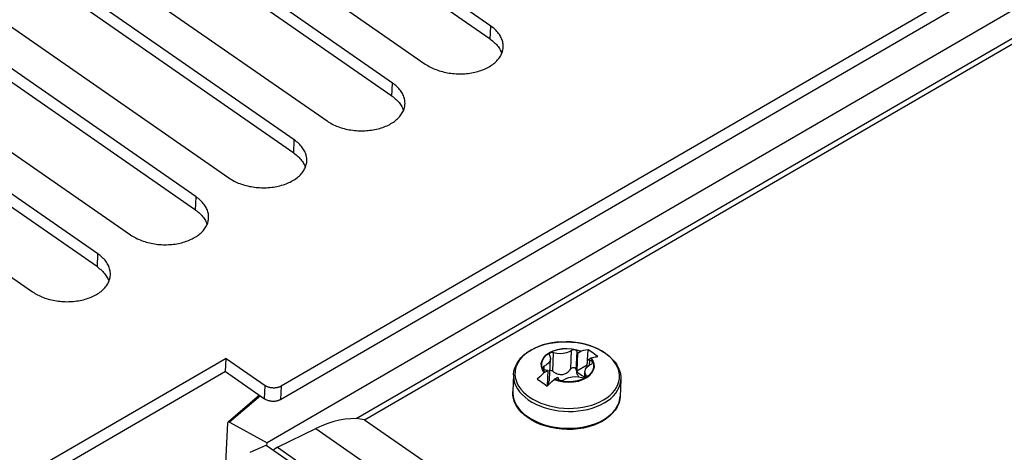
# Model space of a CAD drawing. Extents: x 0 to 594, y 0 to 420.
# Tile 43 of 55: x 506.74 to 515.44, y 139.32 to 143.14. Entities that reach past the tile are written whole.
import ezdxf

# ---------------------------------------------------------------- set-up
doc = ezdxf.new("R2010")
doc.units = 0
doc.header["$LTSCALE"] = 32.67
doc.layers.get('0').update_dxf_attribs({"linetype": 'CONTINUOUS'})
doc.layers.add('DATUM_AXIS', color=7, linetype='CONTINUOUS')
doc.layers.add('ROUNDS', color=7, linetype='CONTINUOUS')

msp = doc.modelspace()

# ---------------------------------------------------------------- linework, layer by layer
at = {"color": 7, "linetype": 'CONTINUOUS'}
for p, q in [((510.9021, 143.0858), (506.626, 146.0511)), ((519.6454, 146.0456), (509.0495, 139.9051)), ((509.0443, 139.7893), (519.7487, 145.9927)), ((510.8969, 142.97), (506.6208, 145.9353)), ((506.0474, 145.7158), (510.3235, 142.7505)), ((510.0342, 142.5828), (505.7581, 145.5481)), ((510.029, 142.4671), (505.7529, 145.4323)), ((505.1794, 145.2128), (509.4555, 142.2475)), ((509.1662, 142.0798), (504.8901, 145.0451)), ((509.161, 141.9641), (504.8849, 144.9294)), ((504.3115, 144.7098), (508.5876, 141.7445)), ((508.2983, 141.5769), (504.0222, 144.5421)), ((508.2931, 141.4611), (504.017, 144.4264)), ((509.7867, 139.6095), (518.151, 144.4567)), ((503.4436, 144.2068), (507.7197, 141.2415)), ((507.4304, 141.0739), (503.1543, 144.0392)), ((507.4252, 140.9581), (503.1491, 143.9234)), ((502.5757, 143.7038), (506.8517, 140.7386)), ((511.67, 140.1967), (511.6995, 140.2138)), ((511.7022, 140.2145), (511.6995, 140.2138)), ((511.7027, 140.2146), (511.7022, 140.2145)), ((511.7585, 140.1383), (511.7625, 140.2267)), ((511.881, 140.2183), (511.9167, 140.1959)), ((508.5633, 140.1501), (506.8739, 139.1711)), ((508.5581, 140.0344), (508.5633, 140.1501)), ((508.5633, 140.1501), (508.9082, 139.911)), ((511.4215, 139.9653), (511.4296, 140.1461)), ((511.67, 140.1967), (511.6631, 140.0423)), ((511.7534, 140.0755), (511.7562, 140.1369)), ((511.7562, 140.1369), (511.7857, 140.154)), ((511.7857, 140.154), (511.7885, 140.1547)), ((511.7885, 140.1547), (511.7889, 140.1549)), ((508.5581, 140.0344), (506.8687, 139.0553)), ((508.5581, 140.0344), (508.903, 139.7952)), ((511.3793, 140.0282), (511.3764, 140.0257)), ((511.3793, 140.0282), (511.4088, 140.0453)), ((511.4027, 139.9094), (511.4088, 140.0453)), ((511.6631, 140.0423), (511.7543, 140.0952)), ((511.7329, 139.9815), (511.7354, 140.0361)), ((511.1032, 140.006), (511.0965, 139.8577)), ((511.3764, 140.0257), (511.376, 140.0253)), ((511.4622, 139.9655), (511.4646, 139.9676)), ((511.4646, 139.9676), (511.4655, 139.9684)), ((511.4655, 139.9684), (511.495, 139.9855)), ((511.7332, 139.9873), (511.7294, 139.9885)), ((512.0522, 139.9635), (512.0456, 139.8152)), ((509.7867, 139.6095), (540.7216, 118.1576)), ((511.2678, 139.6028), (511.2321, 139.6253)), ((508.9183, 139.3854), (517.9532, 133.1201))]:
    msp.add_line(p, q, dxfattribs=at)
at = {"color": 9, "linetype": 'CONTINUOUS'}
for p, q in [((510.8969, 142.97), (510.9021, 143.0858)), ((510.029, 142.4671), (510.0342, 142.5828)), ((509.161, 141.9641), (509.1662, 142.0798)), ((508.2931, 141.4611), (508.2983, 141.5769)), ((507.4252, 140.9581), (507.4304, 141.0739)), ((511.6088, 140.0575), (511.6161, 140.2214)), ((511.6584, 140.0469), (511.6658, 140.2108)), ((511.4507, 140.0373), (511.458, 140.2013)), ((511.7762, 140.093), (511.778, 140.133)), ((511.9207, 140.1919), (511.913, 140.1974)), ((511.9289, 140.1858), (511.9207, 140.1919)), ((511.376, 140.0253), (511.3591, 140.0512)), ((511.3764, 140.0257), (511.3597, 140.0516)), ((511.3735, 140.0535), (511.3747, 140.0815)), ((511.4622, 139.9655), (511.5025, 139.9523)), ((511.5018, 139.953), (511.4627, 139.9659)), ((511.5436, 139.9448), (511.5018, 139.953)), ((511.716, 139.9642), (511.7504, 139.9818)), ((511.7438, 139.9893), (511.7444, 140.0027)), ((508.903, 139.7952), (508.9082, 139.911)), ((509.0495, 139.9051), (509.0443, 139.7893)), ((512.0305, 139.7481), (512.0395, 139.7751)), ((511.2275, 139.6373), (511.2592, 139.6172)), ((509.3563, 139.5318), (540.4261, 117.9863)), ((509.0172, 139.3662), (540.1114, 117.8039))]:
    msp.add_line(p, q, dxfattribs=at)
at = {"color": 7, "linetype": 'CONTINUOUS'}
for points in [[(511.0124, 142.9002), (511.0125, 142.9063), (511.0123, 142.916), (511.0115, 142.9258), (511.0101, 142.9355), (511.0081, 142.9452), (511.0056, 142.9549), (511.0024, 142.9645), (510.9987, 142.974), (510.9945, 142.9835), (510.9896, 142.9929), (510.9842, 143.0021), (510.9783, 143.0113), (510.9718, 143.0203), (510.9648, 143.0291), (510.9573, 143.0378), (510.9493, 143.0463), (510.9408, 143.0546), (510.9318, 143.0628), (510.9224, 143.0707), (510.9124, 143.0784), (510.9021, 143.0858)], [(510.3235, 142.7505), (510.3342, 142.7433), (510.3454, 142.7363), (510.357, 142.7297), (510.369, 142.7233), (510.3813, 142.7171), (510.3939, 142.7113), (510.4069, 142.7058), (510.4202, 142.7006), (510.4337, 142.6957), (510.4476, 142.6911), (510.4616, 142.6869), (510.4759, 142.683), (510.4904, 142.6795), (510.5051, 142.6763), (510.5199, 142.6734), (510.5349, 142.671), (510.5499, 142.6688), (510.5651, 142.6671), (510.5803, 142.6657), (510.5956, 142.6647), (510.6109, 142.664), (510.6262, 142.6638), (510.6415, 142.6639), (510.6568, 142.6644), (510.672, 142.6652), (510.6871, 142.6664), (510.7021, 142.668), (510.7169, 142.67), (510.7316, 142.6723), (510.7462, 142.675), (510.7605, 142.678), (510.7746, 142.6814), (510.7885, 142.6852), (510.8021, 142.6893), (510.8155, 142.6937), (510.8285, 142.6984), (510.8413, 142.7035), (510.8537, 142.7089), (510.8657, 142.7146), (510.8774, 142.7206), (510.8887, 142.7268), (510.8995, 142.7334), (510.91, 142.7402), (510.92, 142.7473), (510.9296, 142.7547), (510.9387, 142.7623), (510.9473, 142.7701), (510.9555, 142.7781), (510.9631, 142.7863), (510.9702, 142.7948), (510.9768, 142.8034), (510.9829, 142.8122), (510.9884, 142.8211), (510.9933, 142.8302), (510.9978, 142.8394), (511.0016, 142.8487), (511.0049, 142.8581), (511.0076, 142.8676), (511.0097, 142.8772), (511.0112, 142.8869), (511.0122, 142.8966), (511.0124, 142.9002)], [(510.8969, 142.97), (510.9073, 142.9626), (510.9172, 142.9549), (510.9266, 142.947), (510.9356, 142.9389), (510.9441, 142.9306), (510.9521, 142.922), (510.9597, 142.9134), (510.9667, 142.9045), (510.9731, 142.8955), (510.9791, 142.8864), (510.9844, 142.8771), (510.9893, 142.8678), (510.9935, 142.8583), (510.9972, 142.8487), (510.9992, 142.8428)], [(510.1444, 142.3973), (510.1446, 142.4033), (510.1444, 142.4131), (510.1436, 142.4228), (510.1422, 142.4325), (510.1402, 142.4422), (510.1376, 142.4519), (510.1345, 142.4615), (510.1308, 142.4711), (510.1265, 142.4805), (510.1217, 142.4899), (510.1163, 142.4992), (510.1104, 142.5083), (510.1039, 142.5173), (510.0969, 142.5261), (510.0894, 142.5348), (510.0814, 142.5433), (510.0729, 142.5517), (510.0639, 142.5598), (510.0544, 142.5677), (510.0445, 142.5754), (510.0342, 142.5828)], [(510.029, 142.4671), (510.0393, 142.4596), (510.0492, 142.4519), (510.0587, 142.444), (510.0677, 142.4359), (510.0762, 142.4276), (510.0842, 142.4191), (510.0917, 142.4104), (510.0987, 142.4015), (510.1052, 142.3925), (510.1111, 142.3834), (510.1165, 142.3741), (510.1213, 142.3648), (510.1256, 142.3553), (510.1293, 142.3458), (510.1312, 142.3398)], [(509.4555, 142.2475), (509.4663, 142.2403), (509.4775, 142.2334), (509.4891, 142.2267), (509.501, 142.2203), (509.5134, 142.2142), (509.526, 142.2083), (509.539, 142.2028), (509.5523, 142.1976), (509.5658, 142.1927), (509.5796, 142.1881), (509.5937, 142.1839), (509.608, 142.18), (509.6225, 142.1765), (509.6371, 142.1733), (509.652, 142.1705), (509.6669, 142.168), (509.682, 142.1659), (509.6972, 142.1641), (509.7124, 142.1627), (509.7277, 142.1617), (509.743, 142.1611), (509.7583, 142.1608), (509.7736, 142.1609), (509.7889, 142.1614), (509.804, 142.1622), (509.8191, 142.1635), (509.8341, 142.165), (509.849, 142.167), (509.8637, 142.1693), (509.8782, 142.172), (509.8926, 142.1751), (509.9067, 142.1784), (509.9206, 142.1822), (509.9342, 142.1863), (509.9475, 142.1907), (509.9606, 142.1954), (509.9733, 142.2005), (509.9857, 142.2059), (509.9978, 142.2116), (510.0094, 142.2176), (510.0207, 142.2239), (510.0316, 142.2304), (510.0421, 142.2373), (510.0521, 142.2443), (510.0617, 142.2517), (510.0708, 142.2593), (510.0794, 142.2671), (510.0875, 142.2751), (510.0952, 142.2834), (510.1023, 142.2918), (510.1089, 142.3004), (510.1149, 142.3092), (510.1204, 142.3181), (510.1254, 142.3272), (510.1298, 142.3364), (510.1337, 142.3457), (510.1369, 142.3551), (510.1396, 142.3647), (510.1418, 142.3742), (510.1433, 142.3839), (510.1442, 142.3936), (510.1444, 142.3973)], [(509.2765, 141.8943), (509.2767, 141.9003), (509.2764, 141.9101), (509.2756, 141.9198), (509.2742, 141.9296), (509.2723, 141.9393), (509.2697, 141.9489), (509.2666, 141.9585), (509.2629, 141.9681), (509.2586, 141.9776), (509.2538, 141.9869), (509.2484, 141.9962), (509.2424, 142.0053), (509.236, 142.0143), (509.229, 142.0232), (509.2215, 142.0318), (509.2135, 142.0404), (509.2049, 142.0487), (509.196, 142.0568), (509.1865, 142.0647), (509.1766, 142.0724), (509.1662, 142.0798)], [(509.161, 141.9641), (509.1714, 141.9566), (509.1813, 141.949), (509.1908, 141.941), (509.1998, 141.9329), (509.2083, 141.9246), (509.2163, 141.9161), (509.2238, 141.9074), (509.2308, 141.8986), (509.2373, 141.8896), (509.2432, 141.8804), (509.2486, 141.8712), (509.2534, 141.8618), (509.2577, 141.8523), (509.2614, 141.8428), (509.2633, 141.8369)], [(508.5876, 141.7445), (508.5984, 141.7373), (508.6096, 141.7304), (508.6212, 141.7237), (508.6331, 141.7173), (508.6454, 141.7112), (508.6581, 141.7053), (508.6711, 141.6998), (508.6843, 141.6946), (508.6979, 141.6897), (508.7117, 141.6852), (508.7258, 141.6809), (508.7401, 141.6771), (508.7545, 141.6735), (508.7692, 141.6703), (508.784, 141.6675), (508.799, 141.665), (508.8141, 141.6629), (508.8292, 141.6611), (508.8445, 141.6597), (508.8598, 141.6587), (508.8751, 141.6581), (508.8904, 141.6578), (508.9057, 141.6579), (508.9209, 141.6584), (508.9361, 141.6593), (508.9512, 141.6605), (508.9662, 141.6621), (508.9811, 141.664), (508.9958, 141.6664), (509.0103, 141.669), (509.0246, 141.6721), (509.0388, 141.6755), (509.0526, 141.6792), (509.0663, 141.6833), (509.0796, 141.6877), (509.0927, 141.6925), (509.1054, 141.6975), (509.1178, 141.7029), (509.1298, 141.7086), (509.1415, 141.7146), (509.1528, 141.7209), (509.1637, 141.7274), (509.1741, 141.7343), (509.1841, 141.7414), (509.1937, 141.7487), (509.2028, 141.7563), (509.2115, 141.7641), (509.2196, 141.7721), (509.2272, 141.7804), (509.2343, 141.7888), (509.2409, 141.7974), (509.247, 141.8062), (509.2525, 141.8151), (509.2575, 141.8242), (509.2619, 141.8334), (509.2657, 141.8427), (509.269, 141.8522), (509.2717, 141.8617), (509.2738, 141.8713), (509.2754, 141.8809), (509.2763, 141.8906), (509.2765, 141.8943)], [(508.4086, 141.3913), (508.4087, 141.3974), (508.4085, 141.4071), (508.4077, 141.4168), (508.4063, 141.4266), (508.4043, 141.4363), (508.4018, 141.4459), (508.3986, 141.4556), (508.3949, 141.4651), (508.3907, 141.4746), (508.3858, 141.4839), (508.3805, 141.4932), (508.3745, 141.5023), (508.3681, 141.5113), (508.3611, 141.5202), (508.3535, 141.5289), (508.3455, 141.5374), (508.337, 141.5457), (508.328, 141.5538), (508.3186, 141.5617), (508.3086, 141.5694), (508.2983, 141.5769)], [(508.2931, 141.4611), (508.3035, 141.4537), (508.3134, 141.446), (508.3228, 141.4381), (508.3318, 141.4299), (508.3403, 141.4216), (508.3484, 141.4131), (508.3559, 141.4044), (508.3629, 141.3956), (508.3693, 141.3866), (508.3753, 141.3774), (508.3806, 141.3682), (508.3855, 141.3588), (508.3898, 141.3493), (508.3935, 141.3398), (508.3954, 141.3339)], [(507.7197, 141.2415), (507.7305, 141.2343), (507.7416, 141.2274), (507.7532, 141.2207), (507.7652, 141.2143), (507.7775, 141.2082), (507.7901, 141.2024), (507.8031, 141.1968), (507.8164, 141.1916), (507.83, 141.1868), (507.8438, 141.1822), (507.8578, 141.178), (507.8721, 141.1741), (507.8866, 141.1705), (507.9013, 141.1673), (507.9161, 141.1645), (507.9311, 141.162), (507.9461, 141.1599), (507.9613, 141.1581), (507.9765, 141.1568), (507.9918, 141.1557), (508.0071, 141.1551), (508.0225, 141.1548), (508.0377, 141.1549), (508.053, 141.1554), (508.0682, 141.1563), (508.0833, 141.1575), (508.0983, 141.1591), (508.1131, 141.161), (508.1278, 141.1634), (508.1424, 141.1661), (508.1567, 141.1691), (508.1708, 141.1725), (508.1847, 141.1762), (508.1983, 141.1803), (508.2117, 141.1847), (508.2247, 141.1895), (508.2375, 141.1945), (508.2499, 141.1999), (508.2619, 141.2056), (508.2736, 141.2116), (508.2849, 141.2179), (508.2957, 141.2245), (508.3062, 141.2313), (508.3162, 141.2384), (508.3258, 141.2457), (508.3349, 141.2533), (508.3435, 141.2611), (508.3517, 141.2692), (508.3593, 141.2774), (508.3664, 141.2858), (508.373, 141.2944), (508.3791, 141.3032), (508.3846, 141.3122), (508.3896, 141.3212), (508.394, 141.3304), (508.3978, 141.3398), (508.4011, 141.3492), (508.4038, 141.3587), (508.4059, 141.3683), (508.4074, 141.3779), (508.4084, 141.3876), (508.4086, 141.3913)], [(507.5407, 140.8883), (507.5408, 140.8944), (507.5406, 140.9041), (507.5398, 140.9139), (507.5384, 140.9236), (507.5364, 140.9333), (507.5339, 140.943), (507.5307, 140.9526), (507.527, 140.9621), (507.5227, 140.9716), (507.5179, 140.981), (507.5125, 140.9902), (507.5066, 140.9994), (507.5001, 141.0084), (507.4931, 141.0172), (507.4856, 141.0259), (507.4776, 141.0344), (507.4691, 141.0427), (507.4601, 141.0508), (507.4506, 141.0588), (507.4407, 141.0664), (507.4304, 141.0739)], [(507.4252, 140.9581), (507.4355, 140.9507), (507.4454, 140.943), (507.4549, 140.9351), (507.4639, 140.927), (507.4724, 140.9186), (507.4804, 140.9101), (507.4879, 140.9014), (507.4949, 140.8926), (507.5014, 140.8836), (507.5073, 140.8745), (507.5127, 140.8652), (507.5175, 140.8558), (507.5218, 140.8464), (507.5255, 140.8368), (507.5275, 140.8309)], [(506.8517, 140.7386), (506.8625, 140.7314), (506.8737, 140.7244), (506.8853, 140.7177), (506.8972, 140.7113), (506.9096, 140.7052), (506.9222, 140.6994), (506.9352, 140.6939), (506.9485, 140.6887), (506.962, 140.6838), (506.9758, 140.6792), (506.9899, 140.675), (507.0042, 140.6711), (507.0187, 140.6675), (507.0334, 140.6644), (507.0482, 140.6615), (507.0631, 140.659), (507.0782, 140.6569), (507.0934, 140.6552), (507.1086, 140.6538), (507.1239, 140.6528), (507.1392, 140.6521), (507.1545, 140.6519), (507.1698, 140.652), (507.1851, 140.6524), (507.2003, 140.6533), (507.2154, 140.6545), (507.2303, 140.6561), (507.2452, 140.6581), (507.2599, 140.6604), (507.2744, 140.6631), (507.2888, 140.6661), (507.3029, 140.6695), (507.3168, 140.6732), (507.3304, 140.6773), (507.3438, 140.6818), (507.3568, 140.6865), (507.3695, 140.6916), (507.3819, 140.697), (507.394, 140.7026), (507.4056, 140.7086), (507.4169, 140.7149), (507.4278, 140.7215), (507.4383, 140.7283), (507.4483, 140.7354), (507.4579, 140.7428), (507.467, 140.7503), (507.4756, 140.7582), (507.4837, 140.7662), (507.4914, 140.7744), (507.4985, 140.7829), (507.5051, 140.7915), (507.5111, 140.8002), (507.5167, 140.8092), (507.5216, 140.8183), (507.526, 140.8275), (507.5299, 140.8368), (507.5331, 140.8462), (507.5358, 140.8557), (507.538, 140.8653), (507.5395, 140.875), (507.5404, 140.8846), (507.5407, 140.8883)], [(511.1032, 140.006), (511.1069, 140.0371), (511.1154, 140.068), (511.1286, 140.0981), (511.1465, 140.1273), (511.1689, 140.155), (511.1957, 140.181), (511.2266, 140.205), (511.2612, 140.2266), (511.2991, 140.2456), (511.3397, 140.2619), (511.3828, 140.2752), (511.4278, 140.2855), (511.4742, 140.2927), (511.5216, 140.2968), (511.5696, 140.2977), (511.6176, 140.2954), (511.6652, 140.29), (511.712, 140.2814), (511.7574, 140.2699), (511.801, 140.2554), (511.8423, 140.2382), (511.881, 140.2183)], [(511.3793, 140.0282), (511.363, 140.0536), (511.3542, 140.0803), (511.3532, 140.1073), (511.36, 140.1338), (511.3745, 140.1589), (511.3961, 140.1816), (511.424, 140.2012), (511.4574, 140.217), (511.495, 140.2286), (511.5355, 140.2354), (511.5776, 140.2373), (511.6199, 140.2343), (511.661, 140.2264), (511.6995, 140.2138)], [(511.458, 140.2013), (511.4501, 140.2029), (511.4418, 140.203), (511.434, 140.2015), (511.4273, 140.1987), (511.4223, 140.1947), (511.4193, 140.1899), (511.4187, 140.1866)], [(511.6161, 140.2214), (511.5955, 140.2089), (511.5709, 140.1996), (511.5436, 140.194), (511.5148, 140.1924), (511.4858, 140.1949), (511.458, 140.2013)], [(511.6582, 140.2215), (511.652, 140.2248), (511.6446, 140.2268), (511.6367, 140.2275), (511.629, 140.2268), (511.6219, 140.2247), (511.6161, 140.2214)], [(511.6658, 140.2108), (511.6645, 140.2147), (511.6619, 140.2183), (511.6582, 140.2215)], [(511.67, 140.1967), (511.6682, 140.2014), (511.6668, 140.2061), (511.6658, 140.2108)], [(511.7625, 140.2267), (511.742, 140.2235), (511.722, 140.2194), (511.7027, 140.2146)], [(511.8057, 140.1989), (511.7913, 140.2086), (511.7769, 140.2179), (511.7625, 140.2267)], [(511.4296, 140.1461), (511.4294, 140.1429), (511.4243, 140.1249), (511.4131, 140.1081), (511.3963, 140.0934), (511.3747, 140.0815)], [(511.4187, 140.1866), (511.4187, 140.1847), (511.4206, 140.1796)], [(511.4206, 140.1796), (511.4281, 140.1614), (511.4296, 140.1461)], [(511.778, 140.133), (511.7707, 140.134), (511.7634, 140.1353), (511.7562, 140.1369)], [(511.7857, 140.154), (511.802, 140.1286), (511.8108, 140.1019), (511.8118, 140.0749), (511.805, 140.0484), (511.7905, 140.0234), (511.7689, 140.0006)], [(511.7941, 140.1272), (511.7894, 140.1299), (511.784, 140.1318), (511.778, 140.133)], [(511.7889, 140.1549), (511.802, 140.1582), (511.8145, 140.161), (511.8264, 140.1634), (511.8379, 140.1654), (511.8487, 140.1669)], [(511.8018, 140.1142), (511.8013, 140.1182), (511.7987, 140.123), (511.7941, 140.1272)], [(511.8487, 140.1669), (511.8344, 140.178), (511.8201, 140.1887), (511.8057, 140.1989)], [(511.9167, 140.1959), (511.9488, 140.1713), (511.977, 140.1448), (512.001, 140.1166), (512.0206, 140.0871), (512.0355, 140.0567), (512.0458, 140.0258), (512.0513, 139.9946), (512.0522, 139.9635)], [(511.3747, 140.0815), (511.369, 140.0782), (511.3651, 140.0739), (511.3633, 140.0691), (511.3632, 140.068)], [(511.3632, 140.068), (511.3637, 140.064), (511.3663, 140.0592), (511.3709, 140.055)], [(511.3709, 140.055), (511.3756, 140.0523), (511.381, 140.0504), (511.3869, 140.0492)], [(511.3869, 140.0492), (511.3943, 140.0482), (511.4016, 140.0469), (511.4088, 140.0453)], [(511.4507, 140.0373), (511.4422, 140.0422), (511.434, 140.0445), (511.4264, 140.0443), (511.425, 140.0437)], [(511.4507, 140.0373), (511.4612, 140.0298), (511.4711, 140.0238), (511.4805, 140.0191), (511.4894, 140.0154), (511.4981, 140.0126), (511.5065, 140.0106), (511.5149, 140.0093), (511.5231, 140.0088), (511.5313, 140.0091), (511.5394, 140.0102), (511.5474, 140.0119), (511.5552, 140.0145), (511.5629, 140.0178), (511.5705, 140.0218), (511.5781, 140.0267), (511.5856, 140.0325), (511.5932, 140.0394), (511.6009, 140.0476), (511.6088, 140.0575)], [(511.6088, 140.0575), (511.6126, 140.0619), (511.617, 140.0654), (511.6218, 140.068), (511.6267, 140.0697), (511.6316, 140.0704), (511.6365, 140.0703), (511.6411, 140.0693), (511.6455, 140.0675), (511.6494, 140.0648), (511.6528, 140.0614), (511.6555, 140.0572), (511.6574, 140.0523), (511.6584, 140.0469)], [(511.6584, 140.0469), (511.6598, 140.0358), (511.6618, 140.026), (511.6644, 140.0173), (511.6673, 140.0095), (511.6707, 140.0024), (511.6745, 139.9959), (511.6786, 139.99), (511.6814, 139.9868)], [(511.6949, 140.0059), (511.6813, 140.017), (511.6706, 140.0292), (511.6631, 140.0423)], [(511.7354, 140.0361), (511.7356, 140.0393), (511.7407, 140.0573), (511.7519, 140.0741), (511.7687, 140.0888), (511.7903, 140.1007)], [(511.7444, 140.0027), (511.7369, 140.0208), (511.7354, 140.0361)], [(511.7903, 140.1007), (511.796, 140.104), (511.7999, 140.1083), (511.8017, 140.1131), (511.8018, 140.1142)], [(511.376, 140.0253), (511.3561, 140.0073), (511.3354, 139.9879), (511.3141, 139.9668)], [(511.3141, 139.9668), (511.3285, 139.958), (511.3429, 139.9488), (511.3573, 139.939)], [(511.4003, 139.9071), (511.4207, 139.9272), (511.4413, 139.9467), (511.4622, 139.9655)], [(511.4034, 139.9252), (511.4049, 139.9262), (511.4087, 139.9296), (511.4119, 139.9335), (511.4148, 139.9379), (511.4171, 139.943), (511.419, 139.9485), (511.4203, 139.9546), (511.4212, 139.9612), (511.4215, 139.9652)], [(511.7689, 140.0006), (511.7409, 139.981), (511.7076, 139.9652), (511.67, 139.9536), (511.6295, 139.9468), (511.5874, 139.9449), (511.5451, 139.9479), (511.504, 139.9558), (511.4655, 139.9684)], [(511.495, 139.9855), (511.4968, 139.9808), (511.4982, 139.9761), (511.4992, 139.9714)], [(511.4992, 139.9714), (511.5005, 139.9675), (511.5031, 139.9639), (511.5068, 139.9607)], [(511.5068, 139.9607), (511.513, 139.9575), (511.5204, 139.9554), (511.5282, 139.9547), (511.536, 139.9554), (511.5431, 139.9575), (511.5489, 139.9608)], [(511.5489, 139.9608), (511.5695, 139.9733), (511.594, 139.9826), (511.6214, 139.9882), (511.6502, 139.9898), (511.6792, 139.9873), (511.707, 139.9809)], [(511.7294, 139.9885), (511.7111, 139.9963), (511.6949, 140.0059)], [(511.707, 139.9809), (511.7149, 139.9793), (511.7232, 139.9792), (511.731, 139.9807), (511.7377, 139.9835), (511.7427, 139.9875), (511.7457, 139.9923), (511.7463, 139.9956)], [(511.7463, 139.9956), (511.7463, 139.9975), (511.7444, 140.0027)], [(509.0495, 139.9051), (509.0454, 139.9029), (509.0412, 139.9008), (509.0369, 139.8989), (509.0323, 139.8972), (509.0276, 139.8956), (509.0228, 139.8942), (509.0178, 139.893), (509.0127, 139.8919), (509.0076, 139.891), (509.0023, 139.8903), (508.997, 139.8898), (508.9916, 139.8895), (508.9862, 139.8893), (508.9808, 139.8894), (508.9754, 139.8896), (508.97, 139.89), (508.9647, 139.8906), (508.9593, 139.8914), (508.9541, 139.8923), (508.9489, 139.8935), (508.9438, 139.8948), (508.9388, 139.8963), (508.934, 139.8979), (508.9293, 139.8997), (508.9247, 139.9017), (508.9203, 139.9038), (508.916, 139.9061), (508.912, 139.9085), (508.9082, 139.911)], [(511.2321, 139.6253), (511.2, 139.6498), (511.1718, 139.6764), (511.1478, 139.7046), (511.1282, 139.7341), (511.1133, 139.7645), (511.103, 139.7954), (511.0975, 139.8265), (511.0965, 139.8577)], [(511.3573, 139.939), (511.3717, 139.9288), (511.386, 139.9181), (511.4003, 139.9071)], [(508.903, 139.7952), (508.9068, 139.7927), (508.9109, 139.7903), (508.9151, 139.7881), (508.9195, 139.7859), (508.9241, 139.784), (508.9288, 139.7822), (508.9336, 139.7805), (508.9386, 139.779), (508.9437, 139.7777), (508.9489, 139.7766), (508.9541, 139.7756), (508.9595, 139.7748), (508.9648, 139.7742), (508.9702, 139.7738), (508.9756, 139.7736), (508.981, 139.7736), (508.9864, 139.7737), (508.9918, 139.774), (508.9971, 139.7746), (509.0024, 139.7753), (509.0075, 139.7761), (509.0126, 139.7772), (509.0176, 139.7784), (509.0224, 139.7799), (509.0271, 139.7814), (509.0317, 139.7832), (509.0361, 139.7851), (509.0403, 139.7871), (509.0443, 139.7893)], [(512.0456, 139.8152), (512.0419, 139.784), (512.0334, 139.7532), (512.0202, 139.723), (512.0023, 139.6939), (511.9799, 139.6662), (511.9531, 139.6402), (511.9222, 139.6162), (511.8876, 139.5946), (511.8497, 139.5755), (511.8091, 139.5593), (511.766, 139.546), (511.721, 139.5357), (511.6746, 139.5285), (511.6272, 139.5244), (511.5792, 139.5235), (511.5312, 139.5258), (511.4836, 139.5312), (511.4368, 139.5397), (511.3914, 139.5513), (511.3478, 139.5657), (511.3065, 139.583), (511.2678, 139.6028)], [(508.7745, 139.3217), (508.8704, 139.3643), (508.9183, 139.3854)]]:
    msp.add_lwpolyline(points, dxfattribs=at)
at = {"color": 9, "linetype": 'CONTINUOUS'}
for points in [[(511.5256, 140.2969), (511.4835, 140.2936), (511.4422, 140.2879), (511.402, 140.2798), (511.3634, 140.2693)], [(511.8487, 140.2347), (511.8129, 140.2505), (511.7752, 140.2642), (511.7358, 140.2757), (511.695, 140.2848), (511.6533, 140.2915), (511.6109, 140.2958), (511.5682, 140.2976)], [(511.3634, 140.2693), (511.3266, 140.2566), (511.2919, 140.2417), (511.2597, 140.2248), (511.2302, 140.2059), (511.2037, 140.1854), (511.1804, 140.1633), (511.1604, 140.1398), (511.1441, 140.1152), (511.1314, 140.0896), (511.1226, 140.0633), (511.1176, 140.0365), (511.1166, 140.0094), (511.1195, 139.9822), (511.1264, 139.9553), (511.1371, 139.9287), (511.1516, 139.9028), (511.1697, 139.8778), (511.1913, 139.8538), (511.2162, 139.8311), (511.2442, 139.8098)], [(511.3591, 140.0512), (511.3499, 140.0785), (511.3488, 140.1061), (511.3556, 140.1332), (511.3703, 140.1588), (511.3923, 140.1821), (511.4208, 140.2022), (511.4549, 140.2184), (511.4934, 140.2302), (511.535, 140.2372), (511.5782, 140.2391), (511.6215, 140.2359), (511.6635, 140.2276), (511.7027, 140.2146)], [(511.3597, 140.0516), (511.3505, 140.0787), (511.3494, 140.1063), (511.3562, 140.1333), (511.3709, 140.1588), (511.3928, 140.182), (511.4212, 140.202), (511.4552, 140.2182), (511.4936, 140.2299), (511.535, 140.2369), (511.5781, 140.2388), (511.6213, 140.2356), (511.6631, 140.2274), (511.7022, 140.2145)], [(511.913, 140.1974), (511.8821, 140.217), (511.8487, 140.2347)], [(511.2442, 139.8098), (511.2752, 139.7902), (511.3088, 139.7724), (511.3447, 139.7565), (511.3826, 139.7428), (511.4223, 139.7314), (511.4632, 139.7222), (511.5052, 139.7156), (511.5478, 139.7113), (511.5906, 139.7096), (511.6334, 139.7105), (511.6757, 139.7138), (511.7171, 139.7197), (511.7574, 139.728), (511.7961, 139.7386), (511.8329, 139.7516), (511.8676, 139.7667), (511.8997, 139.7838), (511.9291, 139.8029), (511.9555, 139.8236), (511.9786, 139.8459), (511.9983, 139.8696), (512.0144, 139.8943), (512.0267, 139.92), (512.0352, 139.9464), (512.0398, 139.9733), (512.0404, 140.0003), (512.0371, 140.0274), (512.0302, 140.0535), (512.0211, 140.0764), (512.0107, 140.0961), (511.9997, 140.1132), (511.9886, 140.128), (511.9777, 140.141), (511.967, 140.1523), (511.9567, 140.1623), (511.947, 140.1711), (511.9377, 140.1789), (511.9289, 140.1858)], [(511.7504, 139.9818), (511.7785, 140.0034), (511.7992, 140.0279), (511.8118, 140.0539), (511.8165, 140.0792), (511.8148, 140.1026), (511.8084, 140.1232), (511.7992, 140.1407), (511.7889, 140.1549)], [(511.7885, 140.1547), (511.8052, 140.1289), (511.8144, 140.1017), (511.8155, 140.0742), (511.8087, 140.0472), (511.794, 140.0216), (511.7721, 139.9985)], [(511.1032, 140.006), (511.1031, 139.9907), (511.1061, 139.9628), (511.1132, 139.9351), (511.1242, 139.9078), (511.139, 139.8812), (511.1576, 139.8554), (511.1798, 139.8308), (511.2054, 139.8075), (511.2342, 139.7856)], [(511.2342, 139.7856), (511.2659, 139.7655), (511.3002, 139.7473), (511.3369, 139.7311), (511.3757, 139.717), (511.4162, 139.7052), (511.4581, 139.6959), (511.501, 139.6889), (511.5445, 139.6845), (511.5884, 139.6827), (511.6321, 139.6835), (511.6754, 139.6868), (511.7178, 139.6926), (511.7591, 139.701), (511.7988, 139.7117), (511.8366, 139.7248), (511.8722, 139.7401), (511.9053, 139.7575), (511.9356, 139.7769), (511.9629, 139.798), (511.9868, 139.8207), (512.0073, 139.8448), (512.0241, 139.8701), (512.0371, 139.8964), (512.0462, 139.9234), (512.0513, 139.951), (512.0522, 139.9635)], [(511.5025, 139.9523), (511.5457, 139.944), (511.5901, 139.9411), (511.6344, 139.9435), (511.6769, 139.9513), (511.716, 139.9642)], [(511.7721, 139.9985), (511.7437, 139.9784), (511.7097, 139.9623), (511.6713, 139.9505), (511.6299, 139.9435), (511.5868, 139.9416), (511.5436, 139.9448)], [(511.0965, 139.8577), (511.0965, 139.8424), (511.0995, 139.8145), (511.1065, 139.7868), (511.1175, 139.7595), (511.1324, 139.7329), (511.151, 139.7071), (511.1732, 139.6825), (511.1987, 139.6592), (511.2275, 139.6373)], [(512.0395, 139.7751), (512.0446, 139.8027), (512.0456, 139.8152)], [(511.2592, 139.6172), (511.2936, 139.599), (511.3303, 139.5828), (511.3691, 139.5687), (511.4096, 139.5569), (511.4514, 139.5476), (511.4943, 139.5406), (511.5379, 139.5362), (511.5817, 139.5344), (511.6255, 139.5352), (511.6687, 139.5385), (511.7112, 139.5443), (511.7524, 139.5527), (511.7921, 139.5634), (511.83, 139.5765), (511.8656, 139.5918), (511.8987, 139.6092), (511.929, 139.6286), (511.9562, 139.6497), (511.9802, 139.6724), (512.0007, 139.6965), (512.0175, 139.7218), (512.0305, 139.7481)]]:
    msp.add_lwpolyline(points, dxfattribs=at)
at = {"layer": 'DATUM_AXIS', "color": 7, "linetype": 'CONTINUOUS'}
for p, q in [((518.2416, 144.8052), (508.9248, 139.4059)), ((509.7119, 139.6188), (518.21, 144.5435)), ((509.0172, 139.3662), (509.3563, 139.5318)), ((508.9237, 139.3817), (508.9248, 139.4059))]:
    msp.add_line(p, q, dxfattribs=at)
for points in [[(509.7119, 139.6188), (509.6652, 139.6186), (509.6168, 139.6144), (509.5668, 139.606), (509.5156, 139.5934), (509.4633, 139.5768), (509.4102, 139.5563), (509.3563, 139.5318)], [(509.7867, 139.6095), (509.75, 139.6156), (509.7119, 139.6188)], [(509.0172, 139.3662), (509.0073, 139.3606), (508.9973, 139.3536), (508.9875, 139.3453), (508.9829, 139.3406)]]:
    msp.add_lwpolyline(points, dxfattribs=at)
at = {"layer": 'ROUNDS', "color": 7, "linetype": 'CONTINUOUS'}
for p, q in [((508.8592, 139.8256), (508.5806, 139.5893)), ((508.5612, 139.2269), (508.5771, 139.5806)), ((508.5934, 139.5891), (508.9248, 139.4059))]:
    msp.add_line(p, q, dxfattribs=at)
at = {"layer": 'ROUNDS', "color": 9, "linetype": 'CONTINUOUS'}
msp.add_line((508.8664, 139.8206), (508.5934, 139.5891), dxfattribs=at)
at = {"layer": 'ROUNDS', "color": 7, "linetype": 'CONTINUOUS'}
for points in [[(508.5806, 139.5893), (508.58, 139.5887), (508.5785, 139.5866), (508.5775, 139.5838), (508.5771, 139.5806)], [(508.5934, 139.5891), (508.5902, 139.5905), (508.5872, 139.5912), (508.5844, 139.5911), (508.582, 139.5903), (508.5806, 139.5893)]]:
    msp.add_lwpolyline(points, dxfattribs=at)

doc.saveas('drawing.dxf')
